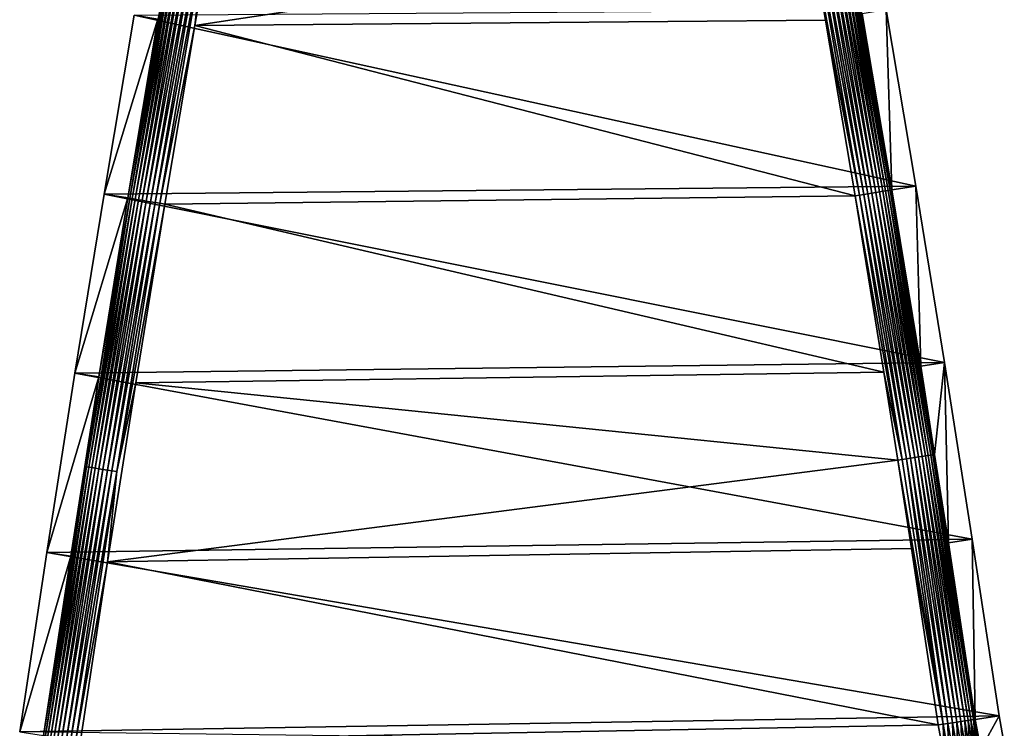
# Model space of a CAD drawing. Extents: x -320 to 320, y -695 to 695.
# Tile 126 of 169: x -279 to -167, y 556 to 637. Entities that reach past the tile are written whole.
import ezdxf

# ---------------------------------------------------------------- set-up
doc = ezdxf.new("R2010")
doc.units = 0
doc.header["$LTSCALE"] = 50.062222
for name, color, linetype in [('1', 7, 'CONTINUOUS'), ('2', 7, 'CONTINUOUS'), ('22', 7, 'CONTINUOUS'), ('23', 7, 'CONTINUOUS'), ('3', 7, 'CONTINUOUS'), ('69', 7, 'CONTINUOUS'), ('73', 7, 'CONTINUOUS'), ('74', 7, 'CONTINUOUS')]:
    doc.layers.add(name, color=color, linetype=linetype)

msp = doc.modelspace()

# ---------------------------------------------------------------- linework, layer by layer
at = {"layer": '1', "color": 7, "linetype": 'CONTINUOUS'}
for points in [[(-177.45, 617.64), (-266.37, 637.1), (-180.83, 637.7), (-177.45, 617.64)], [(-269.79, 616.73), (-266.37, 637.1), (-177.45, 617.64), (-269.79, 616.73)], [(-174.18, 597.57), (-269.79, 616.73), (-177.45, 617.64), (-174.18, 597.57)], [(-273.1, 596.35), (-269.79, 616.73), (-174.18, 597.57), (-273.1, 596.35)], [(-171.02, 577.47), (-273.1, 596.35), (-174.18, 597.57), (-171.02, 577.47)], [(-276.3, 575.95), (-273.1, 596.35), (-171.02, 577.47), (-276.3, 575.95)], [(-167.97, 557.36), (-276.3, 575.95), (-171.02, 577.47), (-167.97, 557.36)], [(-279.39, 555.53), (-276.3, 575.95), (-167.97, 557.36), (-279.39, 555.53)], [(-167.38, 554.14), (-279.39, 555.53), (-167.97, 557.36), (-167.38, 554.14)]]:
    msp.add_3dface(points, dxfattribs=at)
at = {"layer": '2', "color": 7, "linetype": 'CONTINUOUS'}
for points in [[(-255.94, 656.23, 11), (-259.47, 635.92, 11), (-189.46, 646.59, 11), (-255.94, 656.23, 11)], [(-189.46, 646.59, 11), (-259.47, 635.92, 11), (-187.73, 636.52, 11), (-189.46, 646.59, 11)], [(-187.73, 636.52, 11), (-259.47, 635.92, 11), (-184.36, 616.53, 11), (-187.73, 636.52, 11)], [(-259.47, 635.92, 11), (-262.89, 615.59, 11), (-184.36, 616.53, 11), (-259.47, 635.92, 11)], [(-184.36, 616.53, 11), (-262.89, 615.59, 11), (-181.09, 596.46, 11), (-184.36, 616.53, 11)], [(-262.89, 615.59, 11), (-266.19, 595.25, 11), (-181.09, 596.46, 11), (-262.89, 615.59, 11)], [(-181.09, 596.46, 11), (-266.19, 595.25, 11), (-179.5, 586.43, 11), (-181.09, 596.46, 11)], [(-266.19, 595.25, 11), (-269.39, 574.88, 11), (-179.5, 586.43, 11), (-266.19, 595.25, 11)], [(-179.5, 586.43, 11), (-269.39, 574.88, 11), (-177.94, 576.4, 11), (-179.5, 586.43, 11)], [(-177.94, 576.4, 11), (-269.39, 574.88, 11), (-174.89, 556.33, 11), (-177.94, 576.4, 11)], [(-269.39, 574.88, 11), (-272.47, 554.5, 11), (-174.89, 556.33, 11), (-269.39, 574.88, 11)], [(-174.89, 556.33, 11), (-272.47, 554.5, 11), (-174.21, 552.63, 11), (-174.89, 556.33, 11)]]:
    msp.add_3dface(points, dxfattribs=at)
at = {"layer": '22', "color": 7, "linetype": 'CONTINUOUS'}
for points in [[(-170.05, 553.55, 7.97), (-167.97, 557.36), (-170.68, 556.95, 7.97), (-170.05, 553.55, 7.97)], [(-167.38, 554.14), (-167.97, 557.36), (-170.05, 553.55, 7.97), (-167.38, 554.14)]]:
    msp.add_3dface(points, dxfattribs=at)
at = {"layer": '23', "color": 7, "linetype": 'CONTINUOUS'}
for points in [[(-180.16, 617.23, 7.97), (-180.83, 637.7), (-183.53, 637.24, 7.97), (-180.16, 617.23, 7.97)], [(-177.45, 617.64), (-180.83, 637.7), (-180.16, 617.23, 7.97), (-177.45, 617.64)], [(-176.89, 597.13, 7.97), (-177.45, 617.64), (-180.16, 617.23, 7.97), (-176.89, 597.13, 7.97)], [(-174.18, 597.57), (-177.45, 617.64), (-176.89, 597.13, 7.97), (-174.18, 597.57)], [(-175.3, 587.09, 7.97), (-174.18, 597.57), (-176.89, 597.13, 7.97), (-175.3, 587.09, 7.97)], [(-173.73, 577.05, 7.97), (-174.18, 597.57), (-175.3, 587.09, 7.97), (-173.73, 577.05, 7.97)], [(-171.02, 577.47), (-174.18, 597.57), (-173.73, 577.05, 7.97), (-171.02, 577.47)], [(-170.68, 556.95, 7.97), (-171.02, 577.47), (-173.73, 577.05, 7.97), (-170.68, 556.95, 7.97)], [(-167.97, 557.36), (-171.02, 577.47), (-170.68, 556.95, 7.97), (-167.97, 557.36)]]:
    msp.add_3dface(points, dxfattribs=at)
at = {"layer": '3', "color": 7, "linetype": 'CONTINUOUS'}
for points in [[(-266.37, 637.1), (-269.79, 616.73), (-263.66, 636.64, 7.97), (-266.37, 637.1)], [(-263.66, 636.64, 7.97), (-269.79, 616.73), (-267.08, 616.29, 7.97), (-263.66, 636.64, 7.97)], [(-269.79, 616.73), (-273.1, 596.35), (-267.08, 616.29, 7.97), (-269.79, 616.73)], [(-267.08, 616.29, 7.97), (-273.1, 596.35), (-270.39, 595.92, 7.97), (-267.08, 616.29, 7.97)], [(-273.1, 596.35), (-276.3, 575.95), (-270.39, 595.92, 7.97), (-273.1, 596.35)], [(-270.39, 595.92, 7.97), (-276.3, 575.95), (-273.59, 575.53, 7.97), (-270.39, 595.92, 7.97)], [(-276.3, 575.95), (-279.39, 555.53), (-273.59, 575.53, 7.97), (-276.3, 575.95)], [(-273.59, 575.53, 7.97), (-279.39, 555.53), (-276.68, 555.13, 7.97), (-273.59, 575.53, 7.97)]]:
    msp.add_3dface(points, dxfattribs=at)
at = {"layer": '69', "color": 7, "linetype": 'CONTINUOUS'}
for points in [[(-259.47, 635.92, 11), (-255.94, 656.23, 11), (-258.26, 646.17, 10.97), (-259.47, 635.92, 11)], [(-263.66, 636.64, 7.97), (-267.08, 616.29, 7.97), (-261.7, 646.77, 8.48), (-263.66, 636.64, 7.97)], [(-267.08, 616.29, 7.97), (-266.87, 616.25, 8.48), (-261.7, 646.77, 8.48), (-267.08, 616.29, 7.97)], [(-266.87, 616.25, 8.48), (-261.43, 646.72, 8.96), (-261.7, 646.77, 8.48), (-266.87, 616.25, 8.48)], [(-266.6, 616.21, 8.96), (-261.43, 646.72, 8.96), (-266.87, 616.25, 8.48), (-266.6, 616.21, 8.96)], [(-266.6, 616.21, 8.96), (-261.1, 646.66, 9.41), (-261.43, 646.72, 8.96), (-266.6, 616.21, 8.96)], [(-266.27, 616.15, 9.41), (-261.1, 646.66, 9.41), (-266.6, 616.21, 8.96), (-266.27, 616.15, 9.41)], [(-266.27, 616.15, 9.41), (-260.72, 646.6, 9.81), (-261.1, 646.66, 9.41), (-266.27, 616.15, 9.41)], [(-265.89, 616.09, 9.81), (-260.72, 646.6, 9.81), (-266.27, 616.15, 9.41), (-265.89, 616.09, 9.81)], [(-265.89, 616.09, 9.81), (-260.29, 646.52, 10.16), (-260.72, 646.6, 9.81), (-265.89, 616.09, 9.81)], [(-265.46, 616.02, 10.16), (-260.29, 646.52, 10.16), (-265.89, 616.09, 9.81), (-265.46, 616.02, 10.16)], [(-265.46, 616.02, 10.16), (-259.83, 646.44, 10.46), (-260.29, 646.52, 10.16), (-265.46, 616.02, 10.16)], [(-265, 615.94, 10.46), (-259.83, 646.44, 10.46), (-265.46, 616.02, 10.16), (-265, 615.94, 10.46)], [(-265, 615.94, 10.46), (-259.33, 646.35, 10.69), (-259.83, 646.44, 10.46), (-265, 615.94, 10.46)], [(-264.5, 615.86, 10.69), (-259.33, 646.35, 10.69), (-265, 615.94, 10.46), (-264.5, 615.86, 10.69)], [(-264.5, 615.86, 10.69), (-258.8, 646.26, 10.86), (-259.33, 646.35, 10.69), (-264.5, 615.86, 10.69)], [(-263.97, 615.77, 10.86), (-258.8, 646.26, 10.86), (-264.5, 615.86, 10.69), (-263.97, 615.77, 10.86)], [(-263.97, 615.77, 10.86), (-258.26, 646.17, 10.97), (-258.8, 646.26, 10.86), (-263.97, 615.77, 10.86)], [(-263.43, 615.68, 10.97), (-258.26, 646.17, 10.97), (-263.97, 615.77, 10.86), (-263.43, 615.68, 10.97)], [(-263.43, 615.68, 10.97), (-259.47, 635.92, 11), (-258.26, 646.17, 10.97), (-263.43, 615.68, 10.97)], [(-262.89, 615.59, 11), (-259.47, 635.92, 11), (-263.43, 615.68, 10.97), (-262.89, 615.59, 11)], [(-270.39, 595.92, 7.97), (-271.8, 585.69, 8.48), (-266.87, 616.25, 8.48), (-270.39, 595.92, 7.97)], [(-271.8, 585.69, 8.48), (-266.6, 616.21, 8.96), (-266.87, 616.25, 8.48), (-271.8, 585.69, 8.48)], [(-271.52, 585.65, 8.96), (-266.6, 616.21, 8.96), (-271.8, 585.69, 8.48), (-271.52, 585.65, 8.96)], [(-271.52, 585.65, 8.96), (-266.27, 616.15, 9.41), (-266.6, 616.21, 8.96), (-271.52, 585.65, 8.96)], [(-271.19, 585.6, 9.41), (-266.27, 616.15, 9.41), (-271.52, 585.65, 8.96), (-271.19, 585.6, 9.41)], [(-271.19, 585.6, 9.41), (-265.89, 616.09, 9.81), (-266.27, 616.15, 9.41), (-271.19, 585.6, 9.41)], [(-270.81, 585.54, 9.81), (-265.89, 616.09, 9.81), (-271.19, 585.6, 9.41), (-270.81, 585.54, 9.81)], [(-270.81, 585.54, 9.81), (-265.46, 616.02, 10.16), (-265.89, 616.09, 9.81), (-270.81, 585.54, 9.81)], [(-267.08, 616.29, 7.97), (-270.39, 595.92, 7.97), (-266.87, 616.25, 8.48), (-267.08, 616.29, 7.97)], [(-270.38, 585.47, 10.16), (-265.46, 616.02, 10.16), (-270.81, 585.54, 9.81), (-270.38, 585.47, 10.16)], [(-270.38, 585.47, 10.16), (-265, 615.94, 10.46), (-265.46, 616.02, 10.16), (-270.38, 585.47, 10.16)], [(-269.92, 585.4, 10.46), (-265, 615.94, 10.46), (-270.38, 585.47, 10.16), (-269.92, 585.4, 10.46)], [(-269.92, 585.4, 10.46), (-264.5, 615.86, 10.69), (-265, 615.94, 10.46), (-269.92, 585.4, 10.46)], [(-269.41, 585.32, 10.69), (-264.5, 615.86, 10.69), (-269.92, 585.4, 10.46), (-269.41, 585.32, 10.69)], [(-269.41, 585.32, 10.69), (-263.97, 615.77, 10.86), (-264.5, 615.86, 10.69), (-269.41, 585.32, 10.69)], [(-268.89, 585.24, 10.86), (-263.97, 615.77, 10.86), (-269.41, 585.32, 10.69), (-268.89, 585.24, 10.86)], [(-268.89, 585.24, 10.86), (-263.43, 615.68, 10.97), (-263.97, 615.77, 10.86), (-268.89, 585.24, 10.86)], [(-268.35, 585.15, 10.97), (-263.43, 615.68, 10.97), (-268.89, 585.24, 10.86), (-268.35, 585.15, 10.97)], [(-268.35, 585.15, 10.97), (-262.89, 615.59, 11), (-263.43, 615.68, 10.97), (-268.35, 585.15, 10.97)], [(-266.19, 595.25, 11), (-262.89, 615.59, 11), (-268.35, 585.15, 10.97), (-266.19, 595.25, 11)], [(-270.39, 595.92, 7.97), (-273.59, 575.53, 7.97), (-271.8, 585.69, 8.48), (-270.39, 595.92, 7.97)], [(-269.39, 574.88, 11), (-266.19, 595.25, 11), (-268.35, 585.15, 10.97), (-269.39, 574.88, 11)], [(-273.59, 575.53, 7.97), (-276.68, 555.13, 7.97), (-271.8, 585.69, 8.48), (-273.59, 575.53, 7.97)], [(-276.68, 555.13, 7.97), (-276.47, 555.1, 8.48), (-271.8, 585.69, 8.48), (-276.68, 555.13, 7.97)], [(-276.47, 555.1, 8.48), (-271.52, 585.65, 8.96), (-271.8, 585.69, 8.48), (-276.47, 555.1, 8.48)], [(-276.19, 555.06, 8.96), (-271.52, 585.65, 8.96), (-276.47, 555.1, 8.48), (-276.19, 555.06, 8.96)], [(-276.19, 555.06, 8.96), (-271.19, 585.6, 9.41), (-271.52, 585.65, 8.96), (-276.19, 555.06, 8.96)], [(-275.86, 555.01, 9.41), (-271.19, 585.6, 9.41), (-276.19, 555.06, 8.96), (-275.86, 555.01, 9.41)], [(-275.86, 555.01, 9.41), (-270.81, 585.54, 9.81), (-271.19, 585.6, 9.41), (-275.86, 555.01, 9.41)], [(-275.48, 554.95, 9.81), (-270.81, 585.54, 9.81), (-275.86, 555.01, 9.41), (-275.48, 554.95, 9.81)], [(-275.48, 554.95, 9.81), (-270.38, 585.47, 10.16), (-270.81, 585.54, 9.81), (-275.48, 554.95, 9.81)], [(-275.05, 554.89, 10.16), (-270.38, 585.47, 10.16), (-275.48, 554.95, 9.81), (-275.05, 554.89, 10.16)], [(-275.05, 554.89, 10.16), (-269.92, 585.4, 10.46), (-270.38, 585.47, 10.16), (-275.05, 554.89, 10.16)], [(-274.58, 554.82, 10.46), (-269.92, 585.4, 10.46), (-275.05, 554.89, 10.16), (-274.58, 554.82, 10.46)], [(-274.58, 554.82, 10.46), (-269.41, 585.32, 10.69), (-269.92, 585.4, 10.46), (-274.58, 554.82, 10.46)], [(-274.08, 554.74, 10.69), (-269.41, 585.32, 10.69), (-274.58, 554.82, 10.46), (-274.08, 554.74, 10.69)], [(-274.08, 554.74, 10.69), (-268.89, 585.24, 10.86), (-269.41, 585.32, 10.69), (-274.08, 554.74, 10.69)], [(-273.56, 554.67, 10.86), (-268.89, 585.24, 10.86), (-274.08, 554.74, 10.69), (-273.56, 554.67, 10.86)], [(-273.56, 554.67, 10.86), (-268.35, 585.15, 10.97), (-268.89, 585.24, 10.86), (-273.56, 554.67, 10.86)], [(-273.02, 554.59, 10.97), (-268.35, 585.15, 10.97), (-273.56, 554.67, 10.86), (-273.02, 554.59, 10.97)], [(-273.02, 554.59, 10.97), (-269.39, 574.88, 11), (-268.35, 585.15, 10.97), (-273.02, 554.59, 10.97)], [(-272.47, 554.5, 11), (-269.39, 574.88, 11), (-273.02, 554.59, 10.97), (-272.47, 554.5, 11)]]:
    msp.add_3dface(points, dxfattribs=at)
at = {"layer": '73', "color": 7, "linetype": 'CONTINUOUS'}
for points in [[(-189.46, 646.59, 11), (-183.86, 616.61, 10.97), (-188.96, 646.67, 10.97), (-189.46, 646.59, 11)], [(-189.46, 646.59, 11), (-187.73, 636.52, 11), (-183.86, 616.61, 10.97), (-189.46, 646.59, 11)], [(-188.96, 646.67, 10.97), (-183.37, 616.69, 10.89), (-188.47, 646.76, 10.89), (-188.96, 646.67, 10.97)], [(-183.86, 616.61, 10.97), (-183.37, 616.69, 10.89), (-188.96, 646.67, 10.97), (-183.86, 616.61, 10.97)], [(-188.47, 646.76, 10.89), (-182.89, 616.77, 10.75), (-187.99, 646.84, 10.75), (-188.47, 646.76, 10.89)], [(-183.37, 616.69, 10.89), (-182.89, 616.77, 10.75), (-188.47, 646.76, 10.89), (-183.37, 616.69, 10.89)], [(-187.99, 646.84, 10.75), (-182.43, 616.85, 10.55), (-187.53, 646.92, 10.55), (-187.99, 646.84, 10.75)], [(-182.89, 616.77, 10.75), (-182.43, 616.85, 10.55), (-187.99, 646.84, 10.75), (-182.89, 616.77, 10.75)], [(-187.53, 646.92, 10.55), (-181.99, 616.92, 10.3), (-187.09, 647, 10.3), (-187.53, 646.92, 10.55)], [(-182.43, 616.85, 10.55), (-181.99, 616.92, 10.3), (-187.53, 646.92, 10.55), (-182.43, 616.85, 10.55)], [(-187.09, 647, 10.3), (-181.58, 616.99, 10.01), (-186.69, 647.07, 10.01), (-187.09, 647, 10.3)], [(-181.99, 616.92, 10.3), (-181.58, 616.99, 10.01), (-187.09, 647, 10.3), (-181.99, 616.92, 10.3)], [(-186.69, 647.07, 10.01), (-181.21, 617.05, 9.67), (-186.32, 647.14, 9.67), (-186.69, 647.07, 10.01)], [(-181.58, 616.99, 10.01), (-181.21, 617.05, 9.67), (-186.69, 647.07, 10.01), (-181.58, 616.99, 10.01)], [(-186.32, 647.14, 9.67), (-180.88, 617.11, 9.29), (-185.98, 647.19, 9.29), (-186.32, 647.14, 9.67)], [(-181.21, 617.05, 9.67), (-180.88, 617.11, 9.29), (-186.32, 647.14, 9.67), (-181.21, 617.05, 9.67)], [(-185.98, 647.19, 9.29), (-180.59, 617.15, 8.88), (-185.7, 647.24, 8.88), (-185.98, 647.19, 9.29)], [(-180.88, 617.11, 9.29), (-180.59, 617.15, 8.88), (-185.98, 647.19, 9.29), (-180.88, 617.11, 9.29)], [(-185.7, 647.24, 8.88), (-180.35, 617.19, 8.43), (-185.46, 647.28, 8.43), (-185.7, 647.24, 8.88)], [(-180.59, 617.15, 8.88), (-180.35, 617.19, 8.43), (-185.7, 647.24, 8.88), (-180.59, 617.15, 8.88)], [(-180.16, 617.23, 7.97), (-183.53, 637.24, 7.97), (-185.46, 647.28, 8.43), (-180.16, 617.23, 7.97)], [(-180.35, 617.19, 8.43), (-180.16, 617.23, 7.97), (-185.46, 647.28, 8.43), (-180.35, 617.19, 8.43)], [(-187.73, 636.52, 11), (-184.36, 616.53, 11), (-183.86, 616.61, 10.97), (-187.73, 636.52, 11)], [(-176.89, 597.13, 7.97), (-180.16, 617.23, 7.97), (-180.35, 617.19, 8.43), (-176.89, 597.13, 7.97)], [(-184.36, 616.53, 11), (-179, 586.51, 10.97), (-183.86, 616.61, 10.97), (-184.36, 616.53, 11)], [(-184.36, 616.53, 11), (-181.09, 596.46, 11), (-179, 586.51, 10.97), (-184.36, 616.53, 11)], [(-183.86, 616.61, 10.97), (-178.51, 586.59, 10.89), (-183.37, 616.69, 10.89), (-183.86, 616.61, 10.97)], [(-179, 586.51, 10.97), (-178.51, 586.59, 10.89), (-183.86, 616.61, 10.97), (-179, 586.51, 10.97)], [(-183.37, 616.69, 10.89), (-178.03, 586.66, 10.75), (-182.89, 616.77, 10.75), (-183.37, 616.69, 10.89)], [(-178.51, 586.59, 10.89), (-178.03, 586.66, 10.75), (-183.37, 616.69, 10.89), (-178.51, 586.59, 10.89)], [(-182.89, 616.77, 10.75), (-177.57, 586.74, 10.55), (-182.43, 616.85, 10.55), (-182.89, 616.77, 10.75)], [(-178.03, 586.66, 10.75), (-177.57, 586.74, 10.55), (-182.89, 616.77, 10.75), (-178.03, 586.66, 10.75)], [(-182.43, 616.85, 10.55), (-177.13, 586.81, 10.3), (-181.99, 616.92, 10.3), (-182.43, 616.85, 10.55)], [(-177.57, 586.74, 10.55), (-177.13, 586.81, 10.3), (-182.43, 616.85, 10.55), (-177.57, 586.74, 10.55)], [(-181.99, 616.92, 10.3), (-176.72, 586.87, 10.01), (-181.58, 616.99, 10.01), (-181.99, 616.92, 10.3)], [(-177.13, 586.81, 10.3), (-176.72, 586.87, 10.01), (-181.99, 616.92, 10.3), (-177.13, 586.81, 10.3)], [(-181.58, 616.99, 10.01), (-176.35, 586.93, 9.67), (-181.21, 617.05, 9.67), (-181.58, 616.99, 10.01)], [(-176.72, 586.87, 10.01), (-176.35, 586.93, 9.67), (-181.58, 616.99, 10.01), (-176.72, 586.87, 10.01)], [(-181.21, 617.05, 9.67), (-176.02, 586.98, 9.29), (-180.88, 617.11, 9.29), (-181.21, 617.05, 9.67)], [(-176.35, 586.93, 9.67), (-176.02, 586.98, 9.29), (-181.21, 617.05, 9.67), (-176.35, 586.93, 9.67)], [(-180.88, 617.11, 9.29), (-175.73, 587.03, 8.88), (-180.59, 617.15, 8.88), (-180.88, 617.11, 9.29)], [(-176.02, 586.98, 9.29), (-175.73, 587.03, 8.88), (-180.88, 617.11, 9.29), (-176.02, 586.98, 9.29)], [(-180.59, 617.15, 8.88), (-175.49, 587.06, 8.43), (-180.35, 617.19, 8.43), (-180.59, 617.15, 8.88)], [(-175.73, 587.03, 8.88), (-175.49, 587.06, 8.43), (-180.59, 617.15, 8.88), (-175.73, 587.03, 8.88)], [(-175.3, 587.09, 7.97), (-176.89, 597.13, 7.97), (-180.35, 617.19, 8.43), (-175.3, 587.09, 7.97)], [(-175.49, 587.06, 8.43), (-175.3, 587.09, 7.97), (-180.35, 617.19, 8.43), (-175.49, 587.06, 8.43)], [(-181.09, 596.46, 11), (-179.5, 586.43, 11), (-179, 586.51, 10.97), (-181.09, 596.46, 11)], [(-176.02, 586.98, 9.29), (-176.35, 586.93, 9.67), (-171.5, 556.83, 9.41), (-176.02, 586.98, 9.29)], [(-175.73, 587.03, 8.88), (-176.02, 586.98, 9.29), (-171.17, 556.88, 8.96), (-175.73, 587.03, 8.88)], [(-171.17, 556.88, 8.96), (-176.02, 586.98, 9.29), (-171.5, 556.83, 9.41), (-171.17, 556.88, 8.96)], [(-175.49, 587.06, 8.43), (-175.73, 587.03, 8.88), (-170.89, 556.92, 8.48), (-175.49, 587.06, 8.43)], [(-170.89, 556.92, 8.48), (-175.73, 587.03, 8.88), (-171.17, 556.88, 8.96), (-170.89, 556.92, 8.48)], [(-173.73, 577.05, 7.97), (-175.3, 587.09, 7.97), (-175.49, 587.06, 8.43), (-173.73, 577.05, 7.97)], [(-170.68, 556.95, 7.97), (-173.73, 577.05, 7.97), (-175.49, 587.06, 8.43), (-170.68, 556.95, 7.97)], [(-170.68, 556.95, 7.97), (-175.49, 587.06, 8.43), (-170.89, 556.92, 8.48), (-170.68, 556.95, 7.97)], [(-179, 586.51, 10.97), (-179.5, 586.43, 11), (-174.34, 556.41, 10.97), (-179, 586.51, 10.97)], [(-179.5, 586.43, 11), (-177.94, 576.4, 11), (-174.34, 556.41, 10.97), (-179.5, 586.43, 11)], [(-178.51, 586.59, 10.89), (-179, 586.51, 10.97), (-174.34, 556.41, 10.97), (-178.51, 586.59, 10.89)], [(-178.03, 586.66, 10.75), (-178.51, 586.59, 10.89), (-173.8, 556.49, 10.86), (-178.03, 586.66, 10.75)], [(-173.8, 556.49, 10.86), (-178.51, 586.59, 10.89), (-174.34, 556.41, 10.97), (-173.8, 556.49, 10.86)], [(-177.57, 586.74, 10.55), (-178.03, 586.66, 10.75), (-173.27, 556.57, 10.69), (-177.57, 586.74, 10.55)], [(-173.27, 556.57, 10.69), (-178.03, 586.66, 10.75), (-173.8, 556.49, 10.86), (-173.27, 556.57, 10.69)], [(-177.13, 586.81, 10.3), (-177.57, 586.74, 10.55), (-172.77, 556.64, 10.46), (-177.13, 586.81, 10.3)], [(-172.77, 556.64, 10.46), (-177.57, 586.74, 10.55), (-173.27, 556.57, 10.69), (-172.77, 556.64, 10.46)], [(-176.72, 586.87, 10.01), (-177.13, 586.81, 10.3), (-172.31, 556.71, 10.16), (-176.72, 586.87, 10.01)], [(-172.31, 556.71, 10.16), (-177.13, 586.81, 10.3), (-172.77, 556.64, 10.46), (-172.31, 556.71, 10.16)], [(-176.35, 586.93, 9.67), (-176.72, 586.87, 10.01), (-171.88, 556.78, 9.81), (-176.35, 586.93, 9.67)], [(-171.88, 556.78, 9.81), (-176.72, 586.87, 10.01), (-172.31, 556.71, 10.16), (-171.88, 556.78, 9.81)], [(-171.5, 556.83, 9.41), (-176.35, 586.93, 9.67), (-171.88, 556.78, 9.81), (-171.5, 556.83, 9.41)], [(-177.94, 576.4, 11), (-174.89, 556.33, 11), (-174.34, 556.41, 10.97), (-177.94, 576.4, 11)]]:
    msp.add_3dface(points, dxfattribs=at)
at = {"layer": '74', "color": 7, "linetype": 'CONTINUOUS'}
for points in [[(-171.88, 556.78, 9.81), (-172.31, 556.71, 10.16), (-171.7, 553.39, 10.16), (-171.88, 556.78, 9.81)], [(-171.5, 556.83, 9.41), (-171.88, 556.78, 9.81), (-171.28, 553.48, 9.81), (-171.5, 556.83, 9.41)], [(-171.88, 556.78, 9.81), (-171.7, 553.39, 10.16), (-171.28, 553.48, 9.81), (-171.88, 556.78, 9.81)], [(-171.17, 556.88, 8.96), (-171.5, 556.83, 9.41), (-170.9, 553.56, 9.41), (-171.17, 556.88, 8.96)], [(-171.5, 556.83, 9.41), (-171.28, 553.48, 9.81), (-170.9, 553.56, 9.41), (-171.5, 556.83, 9.41)], [(-170.89, 556.92, 8.48), (-171.17, 556.88, 8.96), (-170.57, 553.63, 8.96), (-170.89, 556.92, 8.48)], [(-171.17, 556.88, 8.96), (-170.9, 553.56, 9.41), (-170.57, 553.63, 8.96), (-171.17, 556.88, 8.96)], [(-170.68, 556.95, 7.97), (-170.89, 556.92, 8.48), (-170.3, 553.69, 8.48), (-170.68, 556.95, 7.97)], [(-170.89, 556.92, 8.48), (-170.57, 553.63, 8.96), (-170.3, 553.69, 8.48), (-170.89, 556.92, 8.48)], [(-170.05, 553.55, 7.97), (-170.68, 556.95, 7.97), (-170.3, 553.69, 8.48), (-170.05, 553.55, 7.97)], [(-174.89, 556.33, 11), (-174.21, 552.63, 11), (-174.34, 556.41, 10.97), (-174.89, 556.33, 11)], [(-173.8, 556.49, 10.86), (-174.34, 556.41, 10.97), (-173.71, 552.95, 10.97), (-173.8, 556.49, 10.86)], [(-174.34, 556.41, 10.97), (-174.21, 552.63, 11), (-173.71, 552.95, 10.97), (-174.34, 556.41, 10.97)], [(-173.27, 556.57, 10.69), (-173.8, 556.49, 10.86), (-173.17, 553.07, 10.86), (-173.27, 556.57, 10.69)], [(-173.8, 556.49, 10.86), (-173.71, 552.95, 10.97), (-173.17, 553.07, 10.86), (-173.8, 556.49, 10.86)], [(-172.77, 556.64, 10.46), (-173.27, 556.57, 10.69), (-172.66, 553.18, 10.69), (-172.77, 556.64, 10.46)], [(-173.27, 556.57, 10.69), (-173.17, 553.07, 10.86), (-172.66, 553.18, 10.69), (-173.27, 556.57, 10.69)], [(-172.31, 556.71, 10.16), (-172.77, 556.64, 10.46), (-172.16, 553.29, 10.46), (-172.31, 556.71, 10.16)], [(-172.77, 556.64, 10.46), (-172.66, 553.18, 10.69), (-172.16, 553.29, 10.46), (-172.77, 556.64, 10.46)], [(-172.31, 556.71, 10.16), (-172.16, 553.29, 10.46), (-171.7, 553.39, 10.16), (-172.31, 556.71, 10.16)]]:
    msp.add_3dface(points, dxfattribs=at)

doc.saveas('drawing.dxf')
